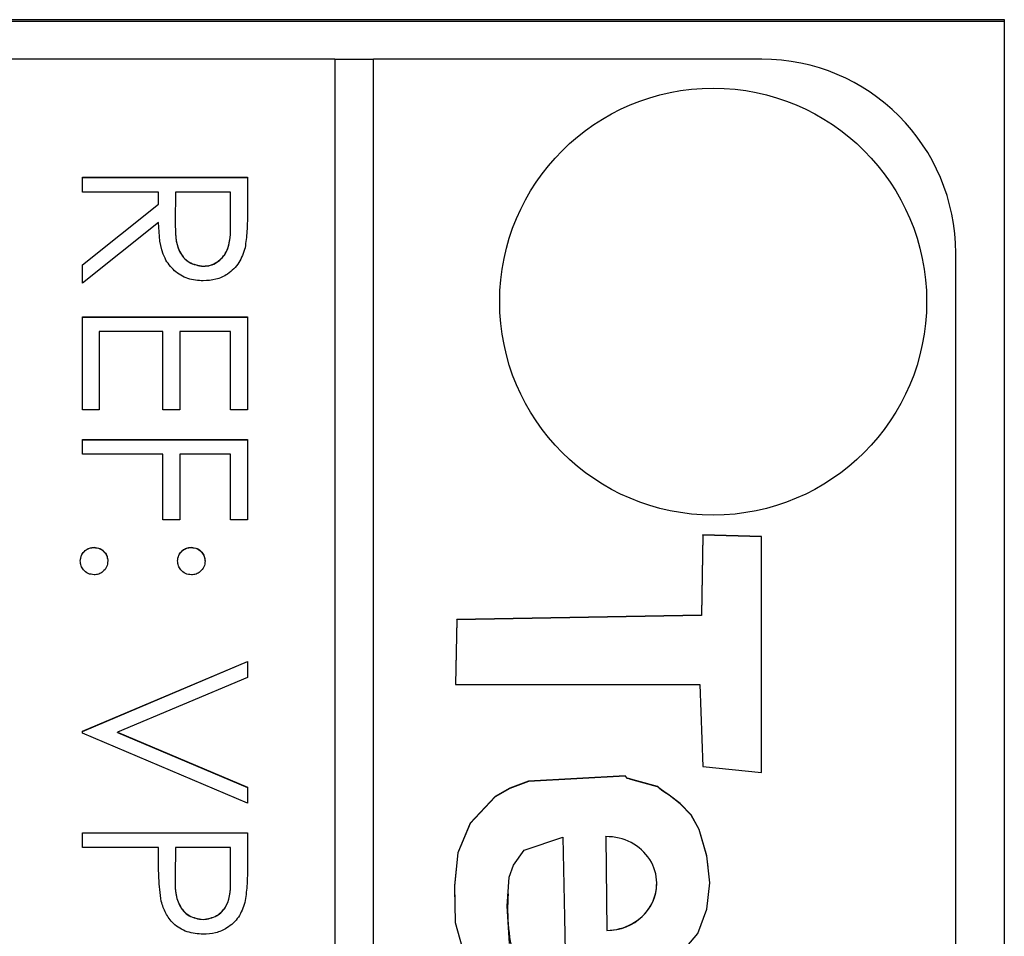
# Model space of a CAD drawing. Header units: millimetres. Extents: x 446 to 2194, y 292 to 1631.
# Tile 21 of 28: x 1038 to 1048, y 1019 to 1029. Entities that reach past the tile are written whole.
import ezdxf

# ---------------------------------------------------------------- set-up
doc = ezdxf.new("R2010")
doc.units = ezdxf.units.MM

msp = doc.modelspace()

# ---------------------------------------------------------------- linework, layer by layer
at = {"color": 7, "linetype": 'Continuous', "lineweight": 25}
for p, q in [((1027.17, 1028.899), (1048.17, 1028.899)), ((1048.17, 1028.881), (1027.17, 1028.881)), ((1048.17, 1028.899), (1048.17, 981.889)), ((1041.27, 1028.492), (1029.67, 1028.492)), ((1041.27, 1028.492), (1041.27, 968.506)), ((1041.67, 1028.49), (1041.27, 1028.49)), ((1041.67, 968.506), (1041.67, 1028.492)), ((1045.67, 1028.492), (1041.67, 1028.492)), ((1038.67, 1027.122), (1038.67, 1027.275)), ((1038.67, 1027.275), (1040.37, 1027.275)), ((1038.67, 1027.272), (1040.37, 1027.272)), ((1040.37, 1027.275), (1040.37, 1026.934)), ((1039.455, 1027.122), (1038.67, 1027.122)), ((1039.455, 1026.998), (1039.455, 1027.122)), ((1039.629, 1027.122), (1039.627, 1026.811)), ((1040.196, 1027.122), (1039.629, 1027.122)), ((1040.196, 1026.803), (1040.196, 1027.122)), ((1038.67, 1026.374), (1039.455, 1026.998)), ((1038.67, 1026.372), (1039.455, 1026.996)), ((1039.455, 1026.996), (1039.455, 1026.998)), ((1039.455, 1026.809), (1038.67, 1026.185)), ((1039.627, 1026.805), (1039.627, 1026.803)), ((1040.196, 1026.801), (1040.196, 1026.803)), ((1047.67, 970.506), (1047.67, 1026.493)), ((1038.67, 1026.185), (1038.67, 1026.374)), ((1039.916, 1026.357), (1039.916, 1026.359)), ((1038.67, 1024.878), (1038.67, 1025.836)), ((1038.67, 1025.836), (1040.37, 1025.836)), ((1038.67, 1025.834), (1040.37, 1025.834)), ((1040.37, 1025.836), (1040.37, 1024.878)), ((1038.844, 1025.684), (1038.844, 1024.878)), ((1039.498, 1025.684), (1038.844, 1025.684)), ((1039.498, 1024.878), (1039.498, 1025.684)), ((1039.673, 1025.684), (1039.673, 1024.878)), ((1040.196, 1025.684), (1039.673, 1025.684)), ((1040.196, 1024.878), (1040.196, 1025.684)), ((1038.844, 1024.878), (1038.67, 1024.878)), ((1039.673, 1024.878), (1039.498, 1024.878)), ((1040.37, 1024.878), (1040.196, 1024.878)), ((1038.67, 1024.42), (1038.67, 1024.573)), ((1038.67, 1024.573), (1040.37, 1024.573)), ((1038.67, 1024.57), (1040.37, 1024.57)), ((1040.37, 1024.573), (1040.37, 1023.745)), ((1039.498, 1024.42), (1038.67, 1024.42)), ((1039.498, 1023.745), (1039.498, 1024.42)), ((1039.673, 1024.42), (1039.673, 1023.745)), ((1040.196, 1024.42), (1039.673, 1024.42)), ((1040.196, 1023.745), (1040.196, 1024.42)), ((1039.673, 1023.745), (1039.498, 1023.745)), ((1040.37, 1023.745), (1040.196, 1023.745)), ((1045.065, 1023.588), (1045.05, 1022.762)), ((1045.065, 1023.586), (1045.05, 1022.76)), ((1045.668, 1023.571), (1045.065, 1023.588)), ((1045.065, 1023.586), (1045.065, 1023.588)), ((1045.668, 1023.569), (1045.065, 1023.586)), ((1045.667, 1021.139), (1045.668, 1023.571)), ((1038.79, 1023.459), (1038.79, 1023.461)), ((1039.793, 1023.459), (1039.793, 1023.461)), ((1045.05, 1022.762), (1042.529, 1022.718)), ((1045.05, 1022.76), (1042.529, 1022.715)), ((1045.05, 1022.76), (1045.05, 1022.762)), ((1042.529, 1022.718), (1042.513, 1022.048)), ((1042.529, 1022.715), (1042.513, 1022.048)), ((1042.529, 1022.715), (1042.529, 1022.718)), ((1038.67, 1021.566), (1040.37, 1022.285)), ((1038.67, 1021.563), (1040.37, 1022.283)), ((1040.37, 1022.285), (1040.37, 1022.121)), ((1040.37, 1022.121), (1039.03, 1021.555)), ((1042.513, 1022.048), (1045.034, 1022.048)), ((1045.034, 1022.048), (1045.064, 1021.201)), ((1038.67, 1021.544), (1038.67, 1021.566)), ((1040.37, 1020.825), (1038.67, 1021.544)), ((1039.03, 1021.555), (1040.37, 1020.988)), ((1039.03, 1021.553), (1039.03, 1021.555)), ((1039.03, 1021.553), (1040.37, 1020.986)), ((1045.064, 1021.201), (1045.667, 1021.139)), ((1040.37, 1020.988), (1040.37, 1020.825)), ((1038.67, 1020.367), (1038.67, 1020.52)), ((1038.67, 1020.52), (1040.37, 1020.52)), ((1038.67, 1020.518), (1040.37, 1020.518)), ((1040.37, 1020.52), (1040.37, 1020.186)), ((1044.064, 1020.477), (1044.064, 1020.479)), ((1044.064, 1020.479), (1044.073, 1019.513)), ((1044.064, 1020.477), (1044.073, 1019.511)), ((1039.455, 1020.367), (1038.67, 1020.367)), ((1039.455, 1020.246), (1039.455, 1020.367)), ((1039.629, 1020.367), (1039.625, 1020.07)), ((1040.196, 1020.367), (1039.629, 1020.367)), ((1040.196, 1020.056), (1040.196, 1020.367)), ((1039.625, 1020.064), (1039.625, 1020.061)), ((1040.196, 1020.054), (1040.196, 1020.056)), ((1044.587, 1019.996), (1044.587, 1019.998)), ((1043.045, 1019.894), (1043.045, 1019.892)), ((1039.913, 1019.624), (1039.913, 1019.626)), ((1044.073, 1019.511), (1044.073, 1019.513))]:
    msp.add_line(p, q, dxfattribs=at)
at = {"color": 7, "linetype": 'Continuous', "lineweight": 25, "flags": 128}
for points in [[(1044.769, 1019.191), (1045.011, 1019.48), (1045.105, 1019.732), (1045.135, 1020.002), (1045.105, 1020.28), (1045.025, 1020.554), (1044.942, 1020.704), (1044.831, 1020.82), (1044.717, 1020.907), (1044.663, 1020.944), (1044.639, 1020.961), (1044.62, 1020.974), (1044.608, 1020.988), (1044.602, 1020.993), (1044.6, 1020.995), (1044.598, 1020.996), (1044.598, 1020.996), (1044.597, 1020.996), (1044.597, 1020.996), (1044.597, 1020.996), (1044.597, 1020.996), (1044.597, 1020.996), (1044.597, 1020.996), (1044.422, 1021.044), (1044.344, 1021.065), (1044.311, 1021.074), (1044.296, 1021.079), (1044.284, 1021.083), (1044.278, 1021.087), (1044.273, 1021.095), (1044.268, 1021.102), (1044.264, 1021.104), (1044.263, 1021.104), (1044.262, 1021.105), (1044.262, 1021.105), (1044.262, 1021.105), (1044.262, 1021.105), (1044.262, 1021.105), (1044.262, 1021.105), (1044.262, 1021.105), (1043.266, 1021.051), (1043.075, 1020.978), (1042.925, 1020.892), (1042.665, 1020.617), (1042.54, 1020.313), (1042.504, 1019.974), (1042.512, 1019.595), (1042.674, 1019.016)], [(1045.117, 1020.168), (1045.105, 1020.278), (1045.025, 1020.552), (1044.942, 1020.702), (1044.831, 1020.818), (1044.717, 1020.905), (1044.663, 1020.942), (1044.639, 1020.959), (1044.62, 1020.972), (1044.608, 1020.985), (1044.602, 1020.991), (1044.6, 1020.993), (1044.598, 1020.994), (1044.598, 1020.994), (1044.597, 1020.994), (1044.597, 1020.994), (1044.597, 1020.994), (1044.597, 1020.994), (1044.597, 1020.994), (1044.597, 1020.994), (1044.422, 1021.042), (1044.344, 1021.062), (1044.311, 1021.072), (1044.296, 1021.077), (1044.284, 1021.08), (1044.278, 1021.085), (1044.273, 1021.092), (1044.268, 1021.1), (1044.264, 1021.102), (1044.263, 1021.102), (1044.262, 1021.102), (1044.262, 1021.102), (1044.262, 1021.102), (1044.262, 1021.102), (1044.262, 1021.102), (1044.262, 1021.102), (1044.262, 1021.102), (1043.266, 1021.049), (1043.075, 1020.976), (1042.925, 1020.89), (1042.665, 1020.615), (1042.54, 1020.311), (1042.504, 1019.972), (1042.509, 1019.743)], [(1043.072, 1019.377), (1043.048, 1019.761), (1043.069, 1020.061), (1043.113, 1020.185), (1043.222, 1020.339), (1043.62, 1020.474)], [(1043.62, 1020.474), (1043.637, 1019.65), (1043.646, 1019.287)]]:
    msp.add_lwpolyline(points, dxfattribs=at)
at = {"color": 7, "linetype": 'Continuous', "lineweight": 25}
msp.add_circle((1045.17, 1025.993), 2.2, dxfattribs=at)
for centre, radius, start, end in [((1045.67, 1026.492), 2, 0.0067, 90.0067), ((1045.108, 1019.735), 2.056, 175.6432, 195.6127)]:
    msp.add_arc(centre, radius, start, end, dxfattribs=at)
for centre, end_param in [((1044.069, 1019.996), 7.833571), ((1044.069, 1019.994), 6.254845)]:
    msp.add_ellipse(centre, major_axis=(0.519, 0.016), ratio=0.930916, start_param=4.691978, end_param=end_param, dxfattribs=at)
for points, knots in [([(1040.37, 1026.934), (1040.37, 1026.862), (1040.371, 1026.733), (1040.354, 1026.606), (1040.347, 1026.549)], [0, 0, 0, 0, 0.56024, 1, 1, 1, 1]), ([(1039.915, 1026.207), (1039.862, 1026.211), (1039.754, 1026.22), (1039.611, 1026.304), (1039.469, 1026.496), (1039.46, 1026.68), (1039.455, 1026.809)], [0, 0, 0, 0, 0.18712, 0.373979, 0.560911, 1, 1, 1, 1]), ([(1039.627, 1026.811), (1039.627, 1026.706), (1039.627, 1026.576), (1039.71, 1026.447), (1039.789, 1026.379), (1039.865, 1026.367), (1039.916, 1026.359)], [0, 0, 0, 0, 0.499827, 0.625498, 0.751208, 1, 1, 1, 1]), ([(1039.627, 1026.809), (1039.627, 1026.704), (1039.627, 1026.574), (1039.71, 1026.445), (1039.789, 1026.377), (1039.865, 1026.365), (1039.916, 1026.357)], [0, 0, 0, 0, 0.499827, 0.625498, 0.751208, 1, 1, 1, 1]), ([(1039.916, 1026.359), (1039.941, 1026.361), (1039.991, 1026.365), (1040.058, 1026.399), (1040.116, 1026.447), (1040.199, 1026.573), (1040.197, 1026.701), (1040.196, 1026.803)], [0, 0, 0, 0, 0.125307, 0.250617, 0.375954, 0.501281, 1, 1, 1, 1]), ([(1039.916, 1026.357), (1039.941, 1026.359), (1039.991, 1026.363), (1040.058, 1026.397), (1040.116, 1026.444), (1040.199, 1026.57), (1040.197, 1026.699), (1040.196, 1026.801)], [0, 0, 0, 0, 0.125307, 0.250617, 0.375954, 0.501281, 1, 1, 1, 1]), ([(1040.347, 1026.549), (1040.329, 1026.496), (1040.294, 1026.389), (1040.179, 1026.277), (1040.047, 1026.215), (1039.959, 1026.21), (1039.915, 1026.207)], [0, 0, 0, 0, 0.279797, 0.5595, 0.779626, 1, 1, 1, 1]), ([(1038.648, 1023.32), (1038.651, 1023.341), (1038.656, 1023.382), (1038.694, 1023.428), (1038.741, 1023.457), (1038.774, 1023.46), (1038.79, 1023.461)], [0, 0, 0, 0, 0.279581, 0.559143, 0.779575, 1, 1, 1, 1]), ([(1038.648, 1023.318), (1038.651, 1023.338), (1038.656, 1023.38), (1038.694, 1023.426), (1038.741, 1023.455), (1038.774, 1023.458), (1038.79, 1023.459)], [0, 0, 0, 0, 0.2795812, 0.5591432, 0.7795754, 1, 1, 1, 1]), ([(1038.79, 1023.461), (1038.811, 1023.459), (1038.853, 1023.454), (1038.899, 1023.415), (1038.927, 1023.369), (1038.93, 1023.336), (1038.932, 1023.32)], [0, 0, 0, 0, 0.279576, 0.559284, 0.779552, 1, 1, 1, 1]), ([(1038.79, 1023.459), (1038.811, 1023.457), (1038.853, 1023.452), (1038.899, 1023.413), (1038.927, 1023.367), (1038.93, 1023.334), (1038.932, 1023.318)], [0, 0, 0, 0, 0.279576, 0.559284, 0.779552, 1, 1, 1, 1]), ([(1039.651, 1023.32), (1039.653, 1023.341), (1039.658, 1023.382), (1039.697, 1023.429), (1039.743, 1023.457), (1039.776, 1023.46), (1039.793, 1023.461)], [0, 0, 0, 0, 0.279647, 0.559299, 0.779615, 1, 1, 1, 1]), ([(1039.651, 1023.318), (1039.653, 1023.338), (1039.658, 1023.38), (1039.697, 1023.426), (1039.743, 1023.455), (1039.776, 1023.458), (1039.793, 1023.459)], [0, 0, 0, 0, 0.279647, 0.559299, 0.779615, 1, 1, 1, 1]), ([(1039.793, 1023.461), (1039.813, 1023.459), (1039.855, 1023.454), (1039.901, 1023.415), (1039.93, 1023.369), (1039.933, 1023.336), (1039.934, 1023.32)], [0, 0, 0, 0, 0.2795852, 0.5594544, 0.7796968, 1, 1, 1, 1]), ([(1039.793, 1023.459), (1039.813, 1023.457), (1039.855, 1023.451), (1039.901, 1023.413), (1039.93, 1023.367), (1039.933, 1023.334), (1039.934, 1023.318)], [0, 0, 0, 0, 0.279585, 0.559454, 0.779697, 1, 1, 1, 1]), ([(1038.79, 1023.178), (1038.769, 1023.181), (1038.727, 1023.185), (1038.681, 1023.224), (1038.653, 1023.271), (1038.65, 1023.303), (1038.648, 1023.32)], [0, 0, 0, 0, 0.2794691, 0.5593578, 0.7796739, 1, 1, 1, 1]), ([(1038.932, 1023.32), (1038.929, 1023.299), (1038.925, 1023.257), (1038.886, 1023.211), (1038.839, 1023.182), (1038.806, 1023.179), (1038.79, 1023.178)], [0, 0, 0, 0, 0.279602, 0.559212, 0.779475, 1, 1, 1, 1]), ([(1039.793, 1023.178), (1039.772, 1023.18), (1039.73, 1023.185), (1039.684, 1023.224), (1039.655, 1023.27), (1039.652, 1023.303), (1039.651, 1023.32)], [0, 0, 0, 0, 0.279517, 0.559326, 0.779544, 1, 1, 1, 1]), ([(1039.934, 1023.32), (1039.932, 1023.299), (1039.927, 1023.257), (1039.888, 1023.211), (1039.842, 1023.182), (1039.809, 1023.179), (1039.793, 1023.178)], [0, 0, 0, 0, 0.2796016, 0.559212, 0.7794752, 1, 1, 1, 1]), ([(1039.483, 1019.813), (1039.473, 1019.893), (1039.454, 1020.037), (1039.455, 1020.182), (1039.455, 1020.246)], [0, 0, 0, 0, 0.559694, 1, 1, 1, 1]), ([(1040.37, 1020.186), (1040.37, 1020.114), (1040.371, 1019.984), (1040.353, 1019.856), (1040.345, 1019.799)], [0, 0, 0, 0, 0.560314, 1, 1, 1, 1]), ([(1039.625, 1020.07), (1039.625, 1019.966), (1039.625, 1019.836), (1039.71, 1019.711), (1039.788, 1019.646), (1039.863, 1019.634), (1039.913, 1019.626)], [0, 0, 0, 0, 0.499721, 0.62535, 0.751083, 1, 1, 1, 1]), ([(1039.625, 1020.067), (1039.625, 1019.964), (1039.625, 1019.834), (1039.71, 1019.709), (1039.788, 1019.643), (1039.863, 1019.632), (1039.913, 1019.624)], [0, 0, 0, 0, 0.499721, 0.62535, 0.751083, 1, 1, 1, 1]), ([(1039.913, 1019.626), (1039.962, 1019.634), (1040.036, 1019.646), (1040.112, 1019.708), (1040.198, 1019.828), (1040.197, 1019.955), (1040.196, 1020.056)], [0, 0, 0, 0, 0.248969, 0.374729, 0.500383, 1, 1, 1, 1]), ([(1039.913, 1019.624), (1039.962, 1019.632), (1040.036, 1019.643), (1040.112, 1019.706), (1040.198, 1019.826), (1040.197, 1019.953), (1040.196, 1020.054)], [0, 0, 0, 0, 0.248969, 0.374729, 0.500383, 1, 1, 1, 1]), ([(1039.914, 1019.474), (1039.858, 1019.478), (1039.746, 1019.486), (1039.61, 1019.571), (1039.522, 1019.687), (1039.496, 1019.771), (1039.483, 1019.813)], [0, 0, 0, 0, 0.280099, 0.559324, 0.779458, 1, 1, 1, 1]), ([(1040.345, 1019.799), (1040.326, 1019.748), (1040.289, 1019.644), (1040.174, 1019.538), (1040.043, 1019.481), (1039.957, 1019.476), (1039.914, 1019.474)], [0, 0, 0, 0, 0.279705, 0.559381, 0.779509, 1, 1, 1, 1])]:
    msp.add_open_spline(points, degree=3, knots=knots, dxfattribs=at)

doc.saveas('drawing.dxf')
